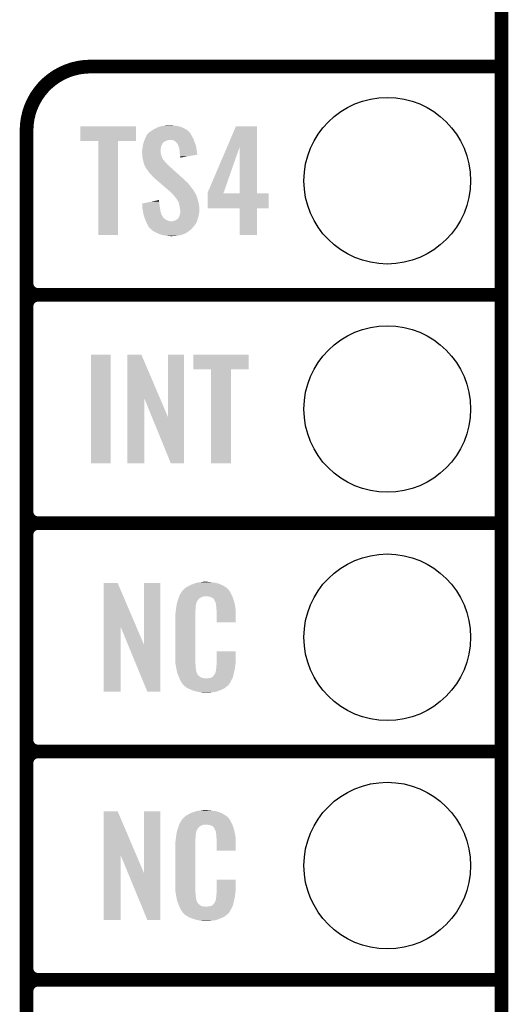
# Model space of a CAD drawing. Extents: x -1.3 to 24.2, y -3.9 to 39.2.
# Tile 24 of 37: x 18.8 to 24.2, y 8.6 to 19.6. Entities that reach past the tile are written whole.
import ezdxf

# ---------------------------------------------------------------- set-up
doc = ezdxf.new("R2010")
doc.units = 0
doc.layers.get('0').update_dxf_attribs({"linetype": 'CONTINUOUS'})
for name, color, linetype in [('RTC_25_CLICK_V101_GKO', 10, 'CONTINUOUS'), ('RTC_25_CLICK_V101_GTO', 9, 'CONTINUOUS'), ('RTC_25_CLICK_V101_GTS', 11, 'CONTINUOUS')]:
    doc.layers.add(name, color=color, linetype=linetype)

# ---------------------------------------------------------------- blocks, each defined once
blk = doc.blocks.new('ROUND_21')
blk.add_circle((0, 0), 0.927)

msp = doc.modelspace()

# ---------------------------------------------------------------- linework, layer by layer
at = {"layer": 'RTC_25_CLICK_V101_GKO', "const_width": 0.1524}
msp.add_lwpolyline([(24.13, -1.27), (24.13, 36.83)], dxfattribs=at)
at = {"layer": 'RTC_25_CLICK_V101_GTO', "const_width": 0.1524}
for points in [[(19.558, 19.05, 0.4142136), (18.8468, 18.3388)], [(18.8468, 16.637, 0.4142136), (18.9738, 16.51)], [(18.9738, 16.51, 0.4142136), (18.8468, 16.383)], [(18.9738, 16.51, 0.4142136), (18.8468, 16.383)], [(18.8468, 14.097, 0.4142136), (18.9738, 13.97)], [(18.9738, 13.97, 0.4142136), (18.8468, 13.843)], [(18.9738, 13.97, 0.4142136), (18.8468, 13.843)], [(18.8468, 11.557, 0.4142136), (18.9738, 11.43)], [(18.9738, 11.43, 0.4142136), (18.8468, 11.303)], [(18.9738, 11.43, 0.4142136), (18.8468, 11.303)], [(18.8468, 9.017, 0.4142136), (18.9738, 8.89)], [(18.9738, 8.89, 0.4142136), (18.8468, 8.763)], [(18.9738, 8.89, 0.4142136), (18.8468, 8.763)]]:
    msp.add_lwpolyline(points, format="xyb", dxfattribs=at)
for points in [[(19.558, 19.05), (24.13, 19.05)], [(18.8468, -0.5588), (18.8468, 18.3388)], [(18.9738, 16.51), (24.13, 16.51)], [(18.9738, 16.51), (24.13, 16.51)], [(18.8468, 14.097), (18.8468, 16.383)], [(18.9738, 13.97), (24.13, 13.97)], [(18.9738, 13.97), (24.13, 13.97)], [(18.8468, 11.557), (18.8468, 13.843)], [(18.9738, 11.43), (24.13, 11.43)], [(18.9738, 11.43), (24.13, 11.43)], [(18.8468, 9.017), (18.8468, 11.303)], [(18.9738, 8.89), (24.13, 8.89)], [(18.9738, 8.89), (24.13, 8.89)], [(18.8468, 6.477), (18.8468, 8.763)]]:
    msp.add_lwpolyline(points, dxfattribs=at)
at = {"layer": 'RTC_25_CLICK_V101_GTO'}
for points in [[(19.44624, 18.221982), (19.44626, 18.384498), (20.063438, 18.221982), (20.06346, 18.384498)], [(19.44626, 18.384498), (19.446262, 18.38452), (20.06346, 18.384498), (19.446262, 18.38452)], [(20.187708, 18.293078), (20.197022, 18.30324), (20.67814, 18.293078), (20.670522, 18.30324)], [(20.197022, 18.30324), (20.201676, 18.308316), (20.670522, 18.30324), (20.667982, 18.308316)], [(20.201676, 18.308316), (20.213324, 18.321022), (20.667982, 18.308316), (20.656336, 18.321022)], [(20.213324, 18.321022), (20.218398, 18.32356), (20.656336, 18.321022), (20.65401, 18.32356)], [(20.218398, 18.32356), (20.2311, 18.331178), (20.65401, 18.32356), (20.647028, 18.331178)], [(20.2311, 18.331178), (20.241764, 18.338798), (20.647028, 18.331178), (20.640042, 18.338798)], [(20.241764, 18.338798), (20.248878, 18.34388), (20.640042, 18.338798), (20.631786, 18.34388)], [(20.248878, 18.34388), (20.274282, 18.35912), (20.631786, 18.34388), (20.60702, 18.35912)], [(20.274282, 18.35912), (20.307302, 18.374362), (20.60702, 18.35912), (20.57436, 18.374362)], [(20.307302, 18.374362), (20.315424, 18.3769), (20.57436, 18.374362), (20.56892, 18.3769)], [(20.315424, 18.3769), (20.34794, 18.38706), (20.56892, 18.3769), (20.533362, 18.38706)], [(20.34794, 18.38706), (20.37842, 18.39214), (20.533362, 18.38706), (20.4978, 18.39214)], [(20.37842, 18.39214), (20.393662, 18.39468), (20.4978, 18.39214), (20.472398, 18.39468)], [(20.393662, 18.39468), (20.447, 18.39722), (20.472398, 18.39468), (20.459702, 18.39722)], [(21.080476, 18.160876), (21.175986, 18.384498), (21.412208, 18.160876), (21.4122, 18.384498)], [(21.175986, 18.384498), (21.175996, 18.38452), (21.4122, 18.384498), (21.175996, 18.38452)], [(19.644338, 18.22196), (19.44624, 18.221982), (20.063438, 18.22196), (20.063438, 18.221982)], [(19.64434, 18.221938), (19.644338, 18.22196), (19.86534, 18.221938), (20.063438, 18.22196)], [(19.64436, 17.175502), (19.64434, 18.221938), (19.865318, 17.175502), (19.86534, 18.221938)], [(20.1422, 18.181322), (20.1451, 18.191478), (20.353022, 18.181322), (20.3581, 18.191478)], [(20.1451, 18.191478), (20.147278, 18.1991), (20.3581, 18.191478), (20.36318, 18.1991)], [(20.147278, 18.1991), (20.148002, 18.201634), (20.36318, 18.1991), (20.365714, 18.201634)], [(20.148002, 18.201634), (20.148726, 18.204168), (20.365714, 18.201634), (20.36572, 18.204168)], [(20.148726, 18.204168), (20.150908, 18.2118), (20.36572, 18.204168), (20.378422, 18.2118)], [(20.150908, 18.2118), (20.15236, 18.216882), (20.378422, 18.2118), (20.386042, 18.216882)], [(20.15236, 18.216882), (20.154534, 18.221958), (20.386042, 18.216882), (20.393656, 18.221958)], [(20.154534, 18.221958), (20.157802, 18.22958), (20.393656, 18.221958), (20.419062, 18.22958)], [(20.157802, 18.22958), (20.159978, 18.23466), (20.419062, 18.22958), (20.439378, 18.23466)], [(20.159978, 18.23466), (20.164332, 18.244818), (20.70717, 18.23466), (20.70354, 18.244818)], [(20.164332, 18.244818), (20.1676, 18.25244), (20.70354, 18.244818), (20.699384, 18.25244)], [(20.1676, 18.25244), (20.177082, 18.27276), (20.699384, 18.25244), (20.6883, 18.27276)], [(20.177082, 18.27276), (20.185382, 18.29054), (20.6883, 18.27276), (20.67941, 18.29054)], [(20.185382, 18.29054), (20.187708, 18.293078), (20.67941, 18.29054), (20.67814, 18.293078)], [(20.467318, 18.23212), (20.446998, 18.23466), (20.708076, 18.23212), (20.70717, 18.23466)], [(20.487636, 18.227042), (20.467318, 18.23212), (20.70989, 18.227042), (20.708076, 18.23212)], [(20.509866, 18.20926), (20.487636, 18.227042), (20.71624, 18.20926), (20.70989, 18.227042)], [(20.513038, 18.206722), (20.509866, 18.20926), (20.717256, 18.206722), (20.71624, 18.20926)], [(20.520658, 18.1991), (20.513038, 18.206722), (20.720304, 18.1991), (20.717256, 18.206722)], [(20.525738, 18.188944), (20.520658, 18.1991), (20.724366, 18.188944), (20.720304, 18.1991)], [(20.530814, 18.183866), (20.525738, 18.188944), (20.726398, 18.183866), (20.724366, 18.188944)], [(20.13204, 18.112742), (20.133944, 18.120358), (20.33778, 18.112742), (20.33778, 18.120358)], [(20.13204, 18.110198), (20.13204, 18.112742), (20.33778, 18.110198), (20.33778, 18.112742)], [(20.13204, 18.100038), (20.13204, 18.110198), (20.34032, 18.100038), (20.33778, 18.110198)], [(20.13313, 18.084798), (20.13204, 18.100038), (20.34032, 18.084798), (20.34032, 18.100038)], [(20.13458, 18.06448), (20.13313, 18.084798), (20.3454, 18.06448), (20.34032, 18.084798)], [(20.133944, 18.120358), (20.13458, 18.122902), (20.33778, 18.120358), (20.338096, 18.122902)], [(20.13458, 18.122902), (20.136356, 18.14068), (20.338096, 18.122902), (20.34032, 18.14068)], [(20.136356, 18.14068), (20.13712, 18.1483), (20.34032, 18.14068), (20.34159, 18.1483)], [(20.13712, 18.1483), (20.138292, 18.15592), (20.34159, 18.1483), (20.34286, 18.15592)], [(20.138292, 18.15592), (20.140636, 18.171158), (20.34286, 18.15592), (20.34794, 18.171158)], [(20.140636, 18.171158), (20.1422, 18.181322), (20.34794, 18.171158), (20.353022, 18.181322)], [(20.53082, 18.181324), (20.530814, 18.183866), (20.727414, 18.181324), (20.726398, 18.183866)], [(20.534632, 18.171158), (20.53082, 18.181324), (20.73148, 18.171158), (20.727414, 18.181324)], [(20.53844, 18.161), (20.534632, 18.171158), (20.733084, 18.161), (20.73148, 18.171158)], [(20.546058, 18.138142), (20.53844, 18.161), (20.736694, 18.138142), (20.733084, 18.161)], [(20.547664, 18.1229), (20.546058, 18.138142), (20.7391, 18.1229), (20.736694, 18.138142)], [(20.55114, 18.08988), (20.547664, 18.1229), (20.743806, 18.08988), (20.7391, 18.1229)], [(20.55368, 18.06956), (20.55114, 18.08988), (20.7467, 18.06956), (20.743806, 18.08988)], [(20.863562, 17.653004), (21.080476, 18.160876), (21.041608, 17.653004), (21.219122, 18.160876)], [(21.219138, 17.63776), (21.219122, 18.160876), (21.412222, 17.63776), (21.412208, 18.160876)], [(20.135362, 18.054318), (20.13458, 18.06448), (20.34794, 18.054318), (20.3454, 18.06448)], [(20.13712, 18.031462), (20.135362, 18.054318), (20.35849, 18.031462), (20.34794, 18.054318)], [(20.139894, 18.021296), (20.13712, 18.031462), (20.36318, 18.021296), (20.35849, 18.031462)], [(20.140586, 18.018756), (20.139894, 18.021296), (20.363182, 18.018756), (20.36318, 18.021296)], [(20.14197, 18.01368), (20.140586, 18.018756), (20.365722, 18.01368), (20.363182, 18.018756)], [(20.14474, 18.00352), (20.14197, 18.01368), (20.375882, 18.00352), (20.365722, 18.01368)], [(20.14587, 17.99844), (20.14474, 18.00352), (20.38096, 17.99844), (20.375882, 18.00352)], [(20.149256, 17.983198), (20.14587, 17.99844), (20.391122, 17.983198), (20.38096, 17.99844)], [(20.14982, 17.98066), (20.149256, 17.983198), (20.394296, 17.98066), (20.391122, 17.983198)], [(20.151726, 17.97304), (20.14982, 17.98066), (20.403822, 17.97304), (20.394296, 17.98066)], [(20.154898, 17.960342), (20.151726, 17.97304), (20.414704, 17.960342), (20.403822, 17.97304)], [(20.553682, 18.069556), (20.55368, 18.06956), (20.7467, 18.069556), (20.7467, 18.06956)], [(20.55622, 18.05178), (20.553682, 18.069556), (20.644062, 18.05178), (20.7467, 18.069556)], [(20.55622, 18.036566), (20.55622, 18.05178), (20.55622, 18.036566), (20.644062, 18.05178)], [(20.15795, 17.955258), (20.154898, 17.960342), (20.41906, 17.955258), (20.414704, 17.960342)], [(20.16252, 17.947642), (20.15795, 17.955258), (20.427948, 17.947642), (20.41906, 17.955258)], [(20.164426, 17.94002), (20.16252, 17.947642), (20.43684, 17.94002), (20.427948, 17.947642)], [(20.165058, 17.937486), (20.164426, 17.94002), (20.439662, 17.937486), (20.43684, 17.94002)], [(20.167598, 17.93494), (20.165058, 17.937486), (20.442496, 17.93494), (20.439662, 17.937486)], [(20.180298, 17.912082), (20.167598, 17.93494), (20.467942, 17.912082), (20.442496, 17.93494)], [(20.19808, 17.88922), (20.180298, 17.912082), (20.493392, 17.88922), (20.467942, 17.912082)], [(20.21586, 17.86382), (20.19808, 17.88922), (20.521668, 17.86382), (20.493392, 17.88922)], [(20.233642, 17.84604), (20.21586, 17.86382), (20.541462, 17.84604), (20.521668, 17.86382)], [(20.248878, 17.82826), (20.233642, 17.84604), (20.561254, 17.82826), (20.541462, 17.84604)], [(20.261578, 17.818102), (20.248878, 17.82826), (20.572562, 17.818102), (20.561254, 17.82826)], [(20.2692, 17.807942), (20.261578, 17.818102), (20.583872, 17.807942), (20.572562, 17.818102)], [(20.271742, 17.805398), (20.2692, 17.807942), (20.586704, 17.805398), (20.583872, 17.807942)], [(20.274722, 17.802858), (20.271742, 17.805398), (20.59178, 17.802858), (20.586704, 17.805398)], [(20.286638, 17.7927), (20.274722, 17.802858), (20.60194, 17.7927), (20.59178, 17.802858)], [(20.304518, 17.777458), (20.286638, 17.7927), (20.614642, 17.777458), (20.60194, 17.7927)], [(20.325376, 17.759678), (20.304518, 17.777458), (20.637502, 17.759678), (20.614642, 17.777458)], [(20.35517, 17.73428), (20.325376, 17.759678), (20.65782, 17.73428), (20.637502, 17.759678)], [(20.387946, 17.70634), (20.35517, 17.73428), (20.67814, 17.70634), (20.65782, 17.73428)], [(20.420724, 17.678398), (20.387946, 17.70634), (20.701002, 17.678398), (20.67814, 17.70634)], [(20.42668, 17.67332), (20.420724, 17.678398), (20.703966, 17.67332), (20.701002, 17.678398)], [(20.44954, 17.653), (20.42668, 17.67332), (20.715818, 17.653), (20.703966, 17.67332)], [(20.454622, 17.64792), (20.44954, 17.653), (20.71878, 17.64792), (20.715818, 17.653)], [(20.459704, 17.642838), (20.454622, 17.64792), (20.721322, 17.642838), (20.71878, 17.64792)], [(20.467324, 17.635218), (20.459704, 17.642838), (20.7264, 17.635218), (20.721322, 17.642838)], [(20.86356, 17.637788), (20.863562, 17.653004), (21.03629, 17.637788), (21.041608, 17.653004)], [(20.86356, 17.63776), (20.86356, 17.637788), (21.219138, 17.63776), (21.03629, 17.637788)], [(20.86356, 17.637738), (20.86356, 17.63776), (21.5392, 17.637738), (21.412222, 17.63776)], [(20.86356, 17.472682), (20.86356, 17.637738), (21.539178, 17.472682), (21.5392, 17.637738)], [(20.13206, 17.526004), (20.232344, 17.546318), (20.32254, 17.526004), (20.32254, 17.546318)], [(20.232344, 17.546318), (20.29504, 17.559018), (20.32254, 17.546318), (20.32, 17.559018)], [(20.29504, 17.559018), (20.32, 17.564074), (20.32, 17.559018), (20.32, 17.564074)], [(20.469862, 17.63268), (20.467324, 17.635218), (20.72767, 17.63268), (20.7264, 17.635218)], [(20.485418, 17.6149), (20.469862, 17.63268), (20.73656, 17.6149), (20.72767, 17.63268)], [(20.48764, 17.61236), (20.485418, 17.6149), (20.737514, 17.61236), (20.73656, 17.6149)], [(20.50034, 17.59712), (20.48764, 17.61236), (20.743228, 17.59712), (20.737514, 17.61236)], [(20.502032, 17.594582), (20.50034, 17.59712), (20.744178, 17.594582), (20.743228, 17.59712)], [(20.510498, 17.581882), (20.502032, 17.594582), (20.747644, 17.581882), (20.744178, 17.594582)], [(20.520652, 17.574264), (20.510498, 17.581882), (20.749722, 17.574264), (20.747644, 17.581882)], [(20.52066, 17.566646), (20.520652, 17.574264), (20.7518, 17.566646), (20.749722, 17.574264)], [(20.520666, 17.56664), (20.52066, 17.566646), (20.7518, 17.56664), (20.7518, 17.566646)], [(20.523198, 17.564102), (20.520666, 17.56664), (20.752582, 17.564102), (20.7518, 17.56664)], [(20.535898, 17.546322), (20.523198, 17.564102), (20.758052, 17.546322), (20.752582, 17.564102)], [(20.540134, 17.533618), (20.535898, 17.546322), (20.76196, 17.533618), (20.758052, 17.546322)], [(20.543518, 17.52346), (20.540134, 17.533618), (20.763316, 17.52346), (20.76196, 17.533618)], [(20.132264, 17.523458), (20.13206, 17.526004), (20.32254, 17.523458), (20.32254, 17.526004)], [(20.134288, 17.49806), (20.132264, 17.523458), (20.32762, 17.49806), (20.32254, 17.523458)], [(20.136514, 17.470122), (20.134288, 17.49806), (20.3327, 17.470122), (20.32762, 17.49806)], [(20.13712, 17.462498), (20.136514, 17.470122), (20.333394, 17.462498), (20.3327, 17.470122)], [(20.140816, 17.442178), (20.13712, 17.462498), (20.335242, 17.442178), (20.333394, 17.462498)], [(20.145896, 17.41424), (20.140816, 17.442178), (20.3454, 17.41424), (20.335242, 17.442178)], [(20.54876, 17.49552), (20.543518, 17.52346), (20.76704, 17.49552), (20.763316, 17.52346)], [(20.55114, 17.48282), (20.54876, 17.49552), (20.767834, 17.48282), (20.76704, 17.49552)], [(20.555798, 17.454882), (20.55114, 17.48282), (20.76958, 17.454882), (20.767834, 17.48282)], [(20.551142, 17.406622), (20.55622, 17.421864), (20.764816, 17.406622), (20.766722, 17.421864)], [(20.55622, 17.452342), (20.555798, 17.454882), (20.76958, 17.452342), (20.76958, 17.454882)], [(20.55622, 17.44218), (20.55622, 17.452342), (20.76958, 17.44218), (20.76958, 17.452342)], [(20.55622, 17.4244), (20.55622, 17.44218), (20.76704, 17.4244), (20.76958, 17.44218)], [(20.55622, 17.421864), (20.55622, 17.4244), (20.766722, 17.421864), (20.76704, 17.4244)], [(21.219138, 17.47266), (20.86356, 17.472682), (21.539178, 17.47266), (21.539178, 17.472682)], [(21.21914, 17.472638), (21.219138, 17.47266), (21.4122, 17.472638), (21.539178, 17.47266)], [(21.21916, 17.175502), (21.21914, 17.472638), (21.412178, 17.175502), (21.4122, 17.472638)], [(20.14728, 17.40662), (20.145896, 17.41424), (20.34845, 17.40662), (20.3454, 17.41424)], [(20.152896, 17.38884), (20.14728, 17.40662), (20.355564, 17.38884), (20.34845, 17.40662)], [(20.153698, 17.3863), (20.152896, 17.38884), (20.3581, 17.3863), (20.355564, 17.38884)], [(20.156104, 17.378678), (20.153698, 17.3863), (20.36318, 17.378678), (20.3581, 17.3863)], [(20.159312, 17.368518), (20.156104, 17.378678), (20.368264, 17.368518), (20.36318, 17.378678)], [(20.16252, 17.358358), (20.159312, 17.368518), (20.380964, 17.358358), (20.368264, 17.368518)], [(20.166586, 17.348198), (20.16252, 17.358358), (20.393662, 17.348198), (20.380964, 17.358358)], [(20.170648, 17.33804), (20.166586, 17.348198), (20.41398, 17.33804), (20.393662, 17.348198)], [(20.173696, 17.33042), (20.170648, 17.33804), (20.434302, 17.33042), (20.41398, 17.33804)], [(20.174712, 17.32788), (20.173696, 17.33042), (20.457162, 17.32788), (20.434302, 17.33042)], [(20.175728, 17.32534), (20.174712, 17.32788), (20.74164, 17.32534), (20.742486, 17.32788)], [(20.17776, 17.32026), (20.175728, 17.32534), (20.739098, 17.32026), (20.74164, 17.32534)], [(20.18792, 17.29994), (20.17776, 17.32026), (20.728938, 17.29994), (20.739098, 17.32026)], [(20.464782, 17.32788), (20.47494, 17.33042), (20.742486, 17.32788), (20.743332, 17.33042)], [(20.47494, 17.33042), (20.487642, 17.332962), (20.743332, 17.33042), (20.74418, 17.332962)], [(20.487642, 17.332962), (20.5105, 17.343122), (20.74418, 17.332962), (20.747566, 17.343122)], [(20.5105, 17.343122), (20.52743, 17.35582), (20.747566, 17.343122), (20.7518, 17.35582)], [(20.52743, 17.35582), (20.53082, 17.358362), (20.7518, 17.35582), (20.752562, 17.358362)], [(20.53082, 17.358362), (20.5359, 17.36344), (20.752562, 17.358362), (20.754084, 17.36344)], [(20.5359, 17.36344), (20.54098, 17.371062), (20.754084, 17.36344), (20.756372, 17.371062)], [(20.54098, 17.371062), (20.546058, 17.381222), (20.756372, 17.371062), (20.75942, 17.381222)], [(20.546058, 17.381222), (20.55114, 17.391384), (20.75942, 17.381222), (20.761678, 17.391384)], [(20.55114, 17.404082), (20.551142, 17.406622), (20.7645, 17.404082), (20.764816, 17.406622)], [(20.55114, 17.391384), (20.55114, 17.404082), (20.761678, 17.391384), (20.7645, 17.404082)], [(20.18919, 17.2974), (20.18792, 17.29994), (20.7264, 17.2974), (20.728938, 17.29994)], [(20.193, 17.28978), (20.18919, 17.2974), (20.72132, 17.28978), (20.7264, 17.2974)], [(20.205698, 17.266922), (20.193, 17.28978), (20.703032, 17.266922), (20.72132, 17.28978)], [(20.20824, 17.26438), (20.205698, 17.266922), (20.701, 17.26438), (20.703032, 17.266922)], [(20.215858, 17.25676), (20.20824, 17.26438), (20.694468, 17.25676), (20.701, 17.26438)], [(20.218398, 17.251684), (20.215858, 17.25676), (20.690118, 17.251684), (20.694468, 17.25676)], [(20.224332, 17.246598), (20.218398, 17.251684), (20.68576, 17.246598), (20.690118, 17.251684)], [(20.242108, 17.23136), (20.224332, 17.246598), (20.667982, 17.23136), (20.68576, 17.246598)], [(20.25396, 17.2212), (20.242108, 17.23136), (20.654918, 17.2212), (20.667982, 17.23136)], [(20.268248, 17.21358), (20.25396, 17.2212), (20.64512, 17.21358), (20.654918, 17.2212)], [(20.29206, 17.20088), (20.268248, 17.21358), (20.62607, 17.20088), (20.64512, 17.21358)], [(20.29787, 17.198338), (20.29206, 17.20088), (20.622258, 17.198338), (20.62607, 17.20088)], [(19.865318, 17.17548), (19.64436, 17.175502), (19.865318, 17.17548), (19.865318, 17.175502)], [(20.303672, 17.1958), (20.29787, 17.198338), (20.619716, 17.1958), (20.622258, 17.198338)], [(20.309478, 17.19326), (20.303672, 17.1958), (20.6121, 17.19326), (20.619716, 17.1958)], [(20.326898, 17.185638), (20.309478, 17.19326), (20.596858, 17.185638), (20.6121, 17.19326)], [(20.332698, 17.1831), (20.326898, 17.185638), (20.587972, 17.1831), (20.596858, 17.185638)], [(20.34286, 17.18056), (20.332698, 17.1831), (20.57908, 17.18056), (20.587972, 17.1831)], [(20.37334, 17.17294), (20.34286, 17.18056), (20.553682, 17.17294), (20.57908, 17.18056)], [(20.4089, 17.16786), (20.37334, 17.17294), (20.52828, 17.16786), (20.553682, 17.17294)], [(20.42668, 17.16532), (20.4089, 17.16786), (20.4978, 17.16532), (20.52828, 17.16786)], [(20.449538, 17.16278), (20.439378, 17.16532), (20.464782, 17.16278), (20.4978, 17.16532)], [(21.412178, 17.17548), (21.21916, 17.175502), (21.412178, 17.17548), (21.412178, 17.175502)], [(19.56562, 14.635502), (19.56564, 15.844498), (19.781498, 14.635502), (19.78152, 15.844498)], [(19.56564, 15.844498), (19.565642, 15.84452), (19.78152, 15.844498), (19.565642, 15.84452)], [(19.969492, 15.356728), (19.9695, 15.844506), (20.332482, 15.356728), (20.124424, 15.844506)], [(19.9695, 15.844506), (19.969502, 15.84452), (20.124424, 15.844506), (19.969502, 15.84452)], [(20.41906, 15.153748), (20.41908, 15.844498), (20.599386, 15.153748), (20.5994, 15.844498)], [(20.41908, 15.844498), (20.419082, 15.84452), (20.5994, 15.844498), (20.419082, 15.84452)], [(20.701, 15.681982), (20.70102, 15.844498), (21.318198, 15.681982), (21.31822, 15.844498)], [(20.70102, 15.844498), (20.701022, 15.84452), (21.31822, 15.844498), (20.701022, 15.84452)], [(20.899098, 15.68196), (20.701, 15.681982), (21.318198, 15.68196), (21.318198, 15.681982)], [(20.8991, 15.681938), (20.899098, 15.68196), (21.1201, 15.681938), (21.318198, 15.68196)], [(20.89912, 14.635502), (20.8991, 15.681938), (21.120078, 14.635502), (21.1201, 15.681938)], [(19.96948, 14.635502), (19.969492, 15.356728), (20.157418, 14.635502), (20.15744, 15.356728)], [(20.240362, 15.153748), (20.15744, 15.356728), (20.41906, 15.153748), (20.332482, 15.356728)], [(20.452076, 14.635494), (20.240362, 15.153748), (20.599378, 14.635494), (20.599386, 15.153748)], [(19.781498, 14.63548), (19.56562, 14.635502), (19.781498, 14.63548), (19.781498, 14.635502)], [(20.157418, 14.63548), (19.96948, 14.635502), (20.157418, 14.63548), (20.157418, 14.635502)], [(20.599378, 14.63548), (20.452076, 14.635494), (20.599378, 14.63548), (20.599378, 14.635494)], [(21.120078, 14.63548), (20.89912, 14.635502), (21.120078, 14.63548), (21.120078, 14.635502)], [(19.705332, 12.816728), (19.70534, 13.304506), (20.068322, 12.816728), (19.860264, 13.304506)], [(19.70534, 13.304506), (19.705342, 13.30452), (19.860264, 13.304506), (19.705342, 13.30452)], [(20.1549, 12.613748), (20.15492, 13.304498), (20.335226, 12.613748), (20.33524, 13.304498)], [(20.15492, 13.304498), (20.154922, 13.30452), (20.33524, 13.304498), (20.154922, 13.30452)], [(20.612102, 13.24864), (20.624078, 13.256262), (21.074892, 13.24864), (21.06422, 13.256262)], [(20.624078, 13.256262), (20.640042, 13.26642), (21.06422, 13.256262), (21.04729, 13.26642)], [(20.640042, 13.26642), (20.66544, 13.27912), (21.04729, 13.26642), (21.02612, 13.27912)], [(20.66544, 13.27912), (20.6756, 13.2842), (21.02612, 13.27912), (21.01451, 13.2842)], [(20.6756, 13.2842), (20.700998, 13.29436), (21.01451, 13.2842), (20.991288, 13.29436)], [(20.700998, 13.29436), (20.708618, 13.2969), (20.991288, 13.29436), (20.985482, 13.2969)], [(20.708618, 13.2969), (20.72386, 13.30198), (20.985482, 13.2969), (20.965162, 13.30198)], [(20.72386, 13.30198), (20.740794, 13.30706), (20.965162, 13.30198), (20.94484, 13.30706)], [(20.740794, 13.30706), (20.749262, 13.3096), (20.94484, 13.30706), (20.92452, 13.3096)], [(20.749262, 13.3096), (20.77974, 13.31214), (20.92452, 13.3096), (20.9042, 13.31214)], [(20.77974, 13.31214), (20.79498, 13.31468), (20.9042, 13.31214), (20.888962, 13.31468)], [(20.79498, 13.31468), (20.810222, 13.31722), (20.873722, 13.31468), (20.861022, 13.31722)], [(20.539582, 13.139416), (20.544916, 13.154658), (20.7772, 13.139416), (20.815296, 13.154658)], [(20.544916, 13.15466), (20.546694, 13.159738), (21.137154, 13.15466), (21.13534, 13.159738)], [(20.544916, 13.154658), (20.544916, 13.15466), (20.815296, 13.154658), (20.863558, 13.15466)], [(20.546694, 13.159738), (20.551142, 13.172442), (21.13534, 13.159738), (21.128412, 13.172442)], [(20.551142, 13.172442), (20.561, 13.18768), (21.128412, 13.172442), (21.1201, 13.18768)], [(20.561, 13.18768), (20.57579, 13.210536), (21.1201, 13.18768), (21.109942, 13.210536)], [(20.57579, 13.210536), (20.579082, 13.215622), (21.109942, 13.210536), (21.10486, 13.215622)], [(20.579082, 13.215622), (20.581622, 13.218162), (21.10486, 13.215622), (21.10232, 13.218162)], [(20.581622, 13.218162), (20.583652, 13.2207), (21.10232, 13.218162), (21.099782, 13.2207)], [(20.583652, 13.2207), (20.587712, 13.225776), (21.099782, 13.2207), (21.097242, 13.225776)], [(20.587712, 13.225776), (20.59178, 13.230862), (21.097242, 13.225776), (21.092884, 13.230862)], [(20.59178, 13.230862), (20.606294, 13.24356), (21.092884, 13.230862), (21.082002, 13.24356)], [(20.606294, 13.24356), (20.612102, 13.24864), (21.082002, 13.24356), (21.074892, 13.24864)], [(20.88134, 13.15212), (20.863558, 13.15466), (21.138062, 13.15212), (21.137154, 13.15466)], [(20.894038, 13.14958), (20.88134, 13.15212), (21.138968, 13.14958), (21.138062, 13.15212)], [(20.919436, 13.136882), (20.894038, 13.14958), (21.143504, 13.136882), (21.138968, 13.14958)], [(20.512102, 13.035278), (20.514108, 13.047978), (20.72894, 13.035278), (20.72894, 13.047978)], [(20.514108, 13.047978), (20.515712, 13.058138), (20.72894, 13.047978), (20.73148, 13.058138)], [(20.515712, 13.058138), (20.516514, 13.063218), (20.73148, 13.058138), (20.73148, 13.063218)], [(20.516514, 13.063218), (20.51812, 13.073382), (20.73148, 13.063218), (20.73425, 13.073382)], [(20.51812, 13.073382), (20.523732, 13.091158), (20.73425, 13.073382), (20.739098, 13.091158)], [(20.523732, 13.091158), (20.530952, 13.114018), (20.739098, 13.091158), (20.751798, 13.114018)], [(20.530952, 13.114018), (20.53336, 13.12164), (20.751798, 13.114018), (20.75942, 13.12164)], [(20.53336, 13.12164), (20.539582, 13.139416), (20.75942, 13.12164), (20.7772, 13.139416)], [(20.924518, 13.131802), (20.919436, 13.136882), (21.145318, 13.131802), (21.143504, 13.136882)], [(20.929964, 13.12418), (20.924518, 13.131802), (21.148038, 13.12418), (21.145318, 13.131802)], [(20.937218, 13.114022), (20.929964, 13.12418), (21.151028, 13.114022), (21.148038, 13.12418)], [(20.94738, 13.09116), (20.937218, 13.114022), (21.157752, 13.09116), (21.151028, 13.114022)], [(20.951444, 13.081002), (20.94738, 13.09116), (21.16074, 13.081002), (21.157752, 13.09116)], [(20.95246, 13.07846), (20.951444, 13.081002), (21.161226, 13.07846), (21.16074, 13.081002)], [(20.954998, 13.073384), (20.95246, 13.07846), (21.162192, 13.073384), (21.161226, 13.07846)], [(20.955, 13.058142), (20.954998, 13.073384), (21.165094, 13.058142), (21.162192, 13.073384)], [(20.95754, 13.04036), (20.955, 13.058142), (21.168482, 13.04036), (21.165094, 13.058142)], [(20.958518, 13.027658), (20.95754, 13.04036), (21.1709, 13.027658), (21.168482, 13.04036)], [(20.50034, 12.931142), (20.50288, 12.943842), (20.72386, 12.931142), (20.72386, 12.943842)], [(20.50034, 12.48156), (20.50034, 12.931142), (20.72386, 12.48156), (20.72386, 12.931142)], [(20.50288, 12.96162), (20.50542, 12.9794), (20.72386, 12.96162), (20.72386, 12.9794)], [(20.50288, 12.943842), (20.50288, 12.96162), (20.72386, 12.943842), (20.72386, 12.96162)], [(20.50542, 12.9794), (20.505702, 12.981938), (20.72386, 12.9794), (20.72386, 12.981938)], [(20.505702, 12.981938), (20.50796, 13.00226), (20.72386, 12.981938), (20.7264, 13.00226)], [(20.50796, 13.00226), (20.510216, 13.022578), (20.7264, 13.00226), (20.7264, 13.022578)], [(20.510216, 13.022578), (20.5105, 13.02512), (20.7264, 13.022578), (20.726908, 13.02512)], [(20.5105, 13.02512), (20.512102, 13.035278), (20.726908, 13.02512), (20.72894, 13.035278)], [(20.96008, 13.00734), (20.958518, 13.027658), (21.171784, 13.00734), (21.1709, 13.027658)], [(20.96008, 12.96924), (20.96008, 13.00734), (21.17344, 12.96924), (21.171784, 13.00734)], [(20.96008, 12.867662), (20.96008, 12.96924), (21.173418, 12.867662), (21.17344, 12.96924)], [(19.70532, 12.095502), (19.705332, 12.816728), (19.893258, 12.095502), (19.89328, 12.816728)], [(19.976916, 12.613748), (19.89328, 12.816728), (20.1549, 12.613748), (20.068322, 12.816728)], [(21.173418, 12.86764), (20.96008, 12.867662), (21.173418, 12.86764), (21.173418, 12.867662)], [(20.190456, 12.095494), (19.976916, 12.613748), (20.335218, 12.095494), (20.335226, 12.613748)], [(20.960084, 12.418058), (20.9601, 12.542498), (21.17344, 12.418058), (21.17344, 12.542498)], [(20.9601, 12.542498), (20.960102, 12.54252), (21.17344, 12.542498), (20.960102, 12.54252)], [(20.502692, 12.41806), (20.50034, 12.48156), (20.72386, 12.41806), (20.72386, 12.48156)], [(20.50288, 12.412982), (20.502692, 12.41806), (20.724586, 12.412982), (20.72386, 12.41806)], [(20.50509, 12.400278), (20.50288, 12.412982), (20.7264, 12.400278), (20.724586, 12.412982)], [(20.509066, 12.377418), (20.50509, 12.400278), (20.7264, 12.377418), (20.7264, 12.400278)], [(20.95754, 12.3698), (20.959444, 12.38504), (21.166326, 12.3698), (21.16836, 12.38504)], [(20.959444, 12.38504), (20.96008, 12.390122), (21.16836, 12.38504), (21.169086, 12.390122)], [(20.96008, 12.40282), (20.960084, 12.418058), (21.1709, 12.40282), (21.17344, 12.418058)], [(20.96008, 12.390122), (20.96008, 12.40282), (21.169086, 12.390122), (21.1709, 12.40282)], [(20.51304, 12.35456), (20.509066, 12.377418), (20.73001, 12.35456), (20.7264, 12.377418)], [(20.518122, 12.32916), (20.51304, 12.35456), (20.73402, 12.32916), (20.73001, 12.35456)], [(20.522694, 12.306298), (20.518122, 12.32916), (20.7391, 12.306298), (20.73402, 12.32916)], [(20.5232, 12.303762), (20.522694, 12.306298), (20.74037, 12.303762), (20.7391, 12.306298)], [(20.530522, 12.28598), (20.5232, 12.303762), (20.749262, 12.28598), (20.74037, 12.303762)], [(20.53157, 12.283436), (20.530522, 12.28598), (20.751802, 12.283436), (20.749262, 12.28598)], [(20.53366, 12.27836), (20.53157, 12.283436), (20.754344, 12.27836), (20.751802, 12.283436)], [(20.535752, 12.273278), (20.53366, 12.27836), (20.761962, 12.273278), (20.754344, 12.27836)], [(20.53889, 12.26566), (20.535752, 12.273278), (20.76958, 12.26566), (20.761962, 12.273278)], [(20.92452, 12.265682), (20.924526, 12.270746), (21.144656, 12.265682), (21.145782, 12.270746)], [(20.924526, 12.270746), (20.934682, 12.280902), (21.145782, 12.270746), (21.148038, 12.280902)], [(20.934682, 12.280902), (20.94738, 12.30376), (21.148038, 12.280902), (21.15312, 12.30376)], [(20.94738, 12.30376), (20.947382, 12.303762), (21.15312, 12.30376), (21.15312, 12.303762)], [(20.947382, 12.303762), (20.955, 12.329162), (21.15312, 12.303762), (21.159096, 12.329162)], [(20.955, 12.344402), (20.955508, 12.346942), (21.162682, 12.344402), (21.16328, 12.346942)], [(20.955, 12.329162), (20.955, 12.344402), (21.159096, 12.329162), (21.162682, 12.344402)], [(20.955508, 12.346942), (20.95754, 12.357102), (21.16328, 12.346942), (21.164634, 12.357102)], [(20.95754, 12.357102), (20.95754, 12.3698), (21.164634, 12.357102), (21.166326, 12.3698)], [(20.54098, 12.26058), (20.53889, 12.26566), (20.777202, 12.26058), (20.76958, 12.26566)], [(20.542934, 12.2555), (20.54098, 12.26058), (20.784822, 12.2555), (20.777202, 12.26058)], [(20.545866, 12.24788), (20.542934, 12.2555), (20.800064, 12.24788), (20.784822, 12.2555)], [(20.54782, 12.2428), (20.545866, 12.24788), (20.845782, 12.2428), (20.800064, 12.24788)], [(20.55368, 12.22756), (20.54782, 12.2428), (21.128616, 12.22756), (21.135786, 12.2428)], [(20.560738, 12.21486), (20.55368, 12.22756), (21.12264, 12.21486), (21.128616, 12.22756)], [(20.566382, 12.204698), (20.560738, 12.21486), (21.116542, 12.204698), (21.12264, 12.21486)], [(20.57654, 12.18946), (20.566382, 12.204698), (21.1074, 12.18946), (21.116542, 12.204698)], [(20.579074, 12.186926), (20.57654, 12.18946), (21.105878, 12.186926), (21.1074, 12.18946)], [(20.57908, 12.184386), (20.579074, 12.186926), (21.104354, 12.184386), (21.105878, 12.186926)], [(20.585614, 12.17676), (20.57908, 12.184386), (21.09978, 12.17676), (21.104354, 12.184386)], [(20.589968, 12.171678), (20.585614, 12.17676), (21.097236, 12.171678), (21.09978, 12.17676)], [(20.594318, 12.1666), (20.589968, 12.171678), (21.090888, 12.1666), (21.097236, 12.171678)], [(20.600246, 12.16152), (20.594318, 12.1666), (21.08454, 12.16152), (21.090888, 12.1666)], [(20.612098, 12.15136), (20.600246, 12.16152), (21.072688, 12.15136), (21.08454, 12.16152)], [(20.845782, 12.2428), (20.855942, 12.242802), (21.135786, 12.2428), (21.135788, 12.242802)], [(20.855942, 12.242802), (20.863564, 12.24534), (21.135788, 12.242802), (21.136982, 12.24534)], [(20.873722, 12.24534), (20.899122, 12.25042), (21.136982, 12.24534), (21.139372, 12.25042)], [(20.899122, 12.25042), (20.911816, 12.258038), (21.139372, 12.25042), (21.142958, 12.258038)], [(20.911816, 12.258038), (20.91182, 12.25804), (21.142958, 12.258038), (21.142958, 12.25804)], [(20.91182, 12.25804), (20.921984, 12.26566), (21.142958, 12.25804), (21.144652, 12.26566)], [(20.921984, 12.26566), (20.92452, 12.265682), (21.144652, 12.26566), (21.144656, 12.265682)], [(19.893258, 12.09548), (19.70532, 12.095502), (19.893258, 12.09548), (19.893258, 12.095502)], [(20.335218, 12.09548), (20.190456, 12.095494), (20.335218, 12.09548), (20.335218, 12.095494)], [(20.620228, 12.14628), (20.612098, 12.15136), (21.066762, 12.14628), (21.072688, 12.15136)], [(20.64868, 12.1285), (20.620228, 12.14628), (21.04136, 12.1285), (21.066762, 12.14628)], [(20.65274, 12.125962), (20.64868, 12.1285), (21.035438, 12.125962), (21.04136, 12.1285)], [(20.685396, 12.11326), (20.65274, 12.125962), (21.0058, 12.11326), (21.035438, 12.125962)], [(20.69846, 12.108178), (20.685396, 12.11326), (20.99273, 12.108178), (21.0058, 12.11326)], [(20.741638, 12.09548), (20.69846, 12.108178), (20.960078, 12.09548), (20.99273, 12.108178)], [(20.768734, 12.0904), (20.741638, 12.09548), (20.937218, 12.0904), (20.960078, 12.09548)], [(20.78228, 12.08786), (20.768734, 12.0904), (20.90928, 12.08786), (20.937218, 12.0904)], [(20.797518, 12.08532), (20.78228, 12.08786), (20.894038, 12.08532), (20.90928, 12.08786)], [(20.827998, 12.08278), (20.815298, 12.08532), (20.878798, 12.08278), (20.894038, 12.08532)], [(19.705332, 10.276728), (19.70534, 10.764506), (20.068322, 10.276728), (19.860264, 10.764506)], [(19.70534, 10.764506), (19.705342, 10.76452), (19.860264, 10.764506), (19.705342, 10.76452)], [(20.1549, 10.073748), (20.15492, 10.764498), (20.335226, 10.073748), (20.33524, 10.764498)], [(20.15492, 10.764498), (20.154922, 10.76452), (20.33524, 10.764498), (20.154922, 10.76452)], [(20.640042, 10.72642), (20.66544, 10.73912), (21.04729, 10.72642), (21.02612, 10.73912)], [(20.66544, 10.73912), (20.6756, 10.7442), (21.02612, 10.73912), (21.01451, 10.7442)], [(20.6756, 10.7442), (20.700998, 10.75436), (21.01451, 10.7442), (20.991288, 10.75436)], [(20.700998, 10.75436), (20.708618, 10.7569), (20.991288, 10.75436), (20.985482, 10.7569)], [(20.708618, 10.7569), (20.72386, 10.76198), (20.985482, 10.7569), (20.965162, 10.76198)], [(20.72386, 10.76198), (20.740794, 10.76706), (20.965162, 10.76198), (20.94484, 10.76706)], [(20.740794, 10.76706), (20.749262, 10.7696), (20.94484, 10.76706), (20.92452, 10.7696)], [(20.749262, 10.7696), (20.77974, 10.77214), (20.92452, 10.7696), (20.9042, 10.77214)], [(20.77974, 10.77214), (20.79498, 10.77468), (20.9042, 10.77214), (20.888962, 10.77468)], [(20.79498, 10.77468), (20.810222, 10.77722), (20.873722, 10.77468), (20.861022, 10.77722)], [(20.546694, 10.619738), (20.551142, 10.632442), (21.13534, 10.619738), (21.128412, 10.632442)], [(20.551142, 10.632442), (20.561, 10.64768), (21.128412, 10.632442), (21.1201, 10.64768)], [(20.561, 10.64768), (20.57579, 10.670536), (21.1201, 10.64768), (21.109942, 10.670536)], [(20.57579, 10.670536), (20.579082, 10.675622), (21.109942, 10.670536), (21.10486, 10.675622)], [(20.579082, 10.675622), (20.581622, 10.678162), (21.10486, 10.675622), (21.10232, 10.678162)], [(20.581622, 10.678162), (20.583652, 10.6807), (21.10232, 10.678162), (21.099782, 10.6807)], [(20.583652, 10.6807), (20.587712, 10.685776), (21.099782, 10.6807), (21.097242, 10.685776)], [(20.587712, 10.685776), (20.59178, 10.690862), (21.097242, 10.685776), (21.092884, 10.690862)], [(20.59178, 10.690862), (20.606294, 10.70356), (21.092884, 10.690862), (21.082002, 10.70356)], [(20.606294, 10.70356), (20.612102, 10.70864), (21.082002, 10.70356), (21.074892, 10.70864)], [(20.612102, 10.70864), (20.624078, 10.716262), (21.074892, 10.70864), (21.06422, 10.716262)], [(20.624078, 10.716262), (20.640042, 10.72642), (21.06422, 10.716262), (21.04729, 10.72642)], [(20.514108, 10.507978), (20.515712, 10.518138), (20.72894, 10.507978), (20.73148, 10.518138)], [(20.515712, 10.518138), (20.516514, 10.523218), (20.73148, 10.518138), (20.73148, 10.523218)], [(20.516514, 10.523218), (20.51812, 10.533382), (20.73148, 10.523218), (20.73425, 10.533382)], [(20.51812, 10.533382), (20.523732, 10.551158), (20.73425, 10.533382), (20.739098, 10.551158)], [(20.523732, 10.551158), (20.530952, 10.574018), (20.739098, 10.551158), (20.751798, 10.574018)], [(20.530952, 10.574018), (20.53336, 10.58164), (20.751798, 10.574018), (20.75942, 10.58164)], [(20.53336, 10.58164), (20.539582, 10.599416), (20.75942, 10.58164), (20.7772, 10.599416)], [(20.539582, 10.599416), (20.544916, 10.614658), (20.7772, 10.599416), (20.815296, 10.614658)], [(20.544916, 10.61466), (20.546694, 10.619738), (21.137154, 10.61466), (21.13534, 10.619738)], [(20.544916, 10.614658), (20.544916, 10.61466), (20.815296, 10.614658), (20.863558, 10.61466)], [(20.88134, 10.61212), (20.863558, 10.61466), (21.138062, 10.61212), (21.137154, 10.61466)], [(20.894038, 10.60958), (20.88134, 10.61212), (21.138968, 10.60958), (21.138062, 10.61212)], [(20.919436, 10.596882), (20.894038, 10.60958), (21.143504, 10.596882), (21.138968, 10.60958)], [(20.924518, 10.591802), (20.919436, 10.596882), (21.145318, 10.591802), (21.143504, 10.596882)], [(20.929964, 10.58418), (20.924518, 10.591802), (21.148038, 10.58418), (21.145318, 10.591802)], [(20.937218, 10.574022), (20.929964, 10.58418), (21.151028, 10.574022), (21.148038, 10.58418)], [(20.94738, 10.55116), (20.937218, 10.574022), (21.157752, 10.55116), (21.151028, 10.574022)], [(20.951444, 10.541002), (20.94738, 10.55116), (21.16074, 10.541002), (21.157752, 10.55116)], [(20.95246, 10.53846), (20.951444, 10.541002), (21.161226, 10.53846), (21.16074, 10.541002)], [(20.954998, 10.533384), (20.95246, 10.53846), (21.162192, 10.533384), (21.161226, 10.53846)], [(20.955, 10.518142), (20.954998, 10.533384), (21.165094, 10.518142), (21.162192, 10.533384)], [(20.95754, 10.50036), (20.955, 10.518142), (21.168482, 10.50036), (21.165094, 10.518142)], [(20.50288, 10.42162), (20.50542, 10.4394), (20.72386, 10.42162), (20.72386, 10.4394)], [(20.50288, 10.403842), (20.50288, 10.42162), (20.72386, 10.403842), (20.72386, 10.42162)], [(20.50542, 10.4394), (20.505702, 10.441938), (20.72386, 10.4394), (20.72386, 10.441938)], [(20.505702, 10.441938), (20.50796, 10.46226), (20.72386, 10.441938), (20.7264, 10.46226)], [(20.50796, 10.46226), (20.510216, 10.482578), (20.7264, 10.46226), (20.7264, 10.482578)], [(20.510216, 10.482578), (20.5105, 10.48512), (20.7264, 10.482578), (20.726908, 10.48512)], [(20.5105, 10.48512), (20.512102, 10.495278), (20.726908, 10.48512), (20.72894, 10.495278)], [(20.512102, 10.495278), (20.514108, 10.507978), (20.72894, 10.495278), (20.72894, 10.507978)], [(20.958518, 10.487658), (20.95754, 10.50036), (21.1709, 10.487658), (21.168482, 10.50036)], [(20.96008, 10.46734), (20.958518, 10.487658), (21.171784, 10.46734), (21.1709, 10.487658)], [(20.96008, 10.42924), (20.96008, 10.46734), (21.17344, 10.42924), (21.171784, 10.46734)], [(20.96008, 10.327662), (20.96008, 10.42924), (21.173418, 10.327662), (21.17344, 10.42924)], [(20.50034, 10.391142), (20.50288, 10.403842), (20.72386, 10.391142), (20.72386, 10.403842)], [(20.50034, 9.94156), (20.50034, 10.391142), (20.72386, 9.94156), (20.72386, 10.391142)], [(21.173418, 10.32764), (20.96008, 10.327662), (21.173418, 10.32764), (21.173418, 10.327662)], [(19.70532, 9.555502), (19.705332, 10.276728), (19.893258, 9.555502), (19.89328, 10.276728)], [(19.976916, 10.073748), (19.89328, 10.276728), (20.1549, 10.073748), (20.068322, 10.276728)], [(20.190456, 9.555494), (19.976916, 10.073748), (20.335218, 9.555494), (20.335226, 10.073748)], [(20.960084, 9.878058), (20.9601, 10.002498), (21.17344, 9.878058), (21.17344, 10.002498)], [(20.9601, 10.002498), (20.960102, 10.00252), (21.17344, 10.002498), (20.960102, 10.00252)], [(20.502692, 9.87806), (20.50034, 9.94156), (20.72386, 9.87806), (20.72386, 9.94156)], [(20.50288, 9.872982), (20.502692, 9.87806), (20.724586, 9.872982), (20.72386, 9.87806)], [(20.50509, 9.860278), (20.50288, 9.872982), (20.7264, 9.860278), (20.724586, 9.872982)], [(20.509066, 9.837418), (20.50509, 9.860278), (20.7264, 9.837418), (20.7264, 9.860278)], [(20.96008, 9.86282), (20.960084, 9.878058), (21.1709, 9.86282), (21.17344, 9.878058)], [(20.96008, 9.850122), (20.96008, 9.86282), (21.169086, 9.850122), (21.1709, 9.86282)], [(20.51304, 9.81456), (20.509066, 9.837418), (20.73001, 9.81456), (20.7264, 9.837418)], [(20.518122, 9.78916), (20.51304, 9.81456), (20.73402, 9.78916), (20.73001, 9.81456)], [(20.522694, 9.766298), (20.518122, 9.78916), (20.7391, 9.766298), (20.73402, 9.78916)], [(20.5232, 9.763762), (20.522694, 9.766298), (20.74037, 9.763762), (20.7391, 9.766298)], [(20.530522, 9.74598), (20.5232, 9.763762), (20.749262, 9.74598), (20.74037, 9.763762)], [(20.934682, 9.740902), (20.94738, 9.76376), (21.148038, 9.740902), (21.15312, 9.76376)], [(20.94738, 9.76376), (20.947382, 9.763762), (21.15312, 9.76376), (21.15312, 9.763762)], [(20.947382, 9.763762), (20.955, 9.789162), (21.15312, 9.763762), (21.159096, 9.789162)], [(20.955, 9.804402), (20.955508, 9.806942), (21.162682, 9.804402), (21.16328, 9.806942)], [(20.955, 9.789162), (20.955, 9.804402), (21.159096, 9.789162), (21.162682, 9.804402)], [(20.955508, 9.806942), (20.95754, 9.817102), (21.16328, 9.806942), (21.164634, 9.817102)], [(20.95754, 9.8298), (20.959444, 9.84504), (21.166326, 9.8298), (21.16836, 9.84504)], [(20.95754, 9.817102), (20.95754, 9.8298), (21.164634, 9.817102), (21.166326, 9.8298)], [(20.959444, 9.84504), (20.96008, 9.850122), (21.16836, 9.84504), (21.169086, 9.850122)], [(20.53157, 9.743436), (20.530522, 9.74598), (20.751802, 9.743436), (20.749262, 9.74598)], [(20.53366, 9.73836), (20.53157, 9.743436), (20.754344, 9.73836), (20.751802, 9.743436)], [(20.535752, 9.733278), (20.53366, 9.73836), (20.761962, 9.733278), (20.754344, 9.73836)], [(20.53889, 9.72566), (20.535752, 9.733278), (20.76958, 9.72566), (20.761962, 9.733278)], [(20.54098, 9.72058), (20.53889, 9.72566), (20.777202, 9.72058), (20.76958, 9.72566)], [(20.542934, 9.7155), (20.54098, 9.72058), (20.784822, 9.7155), (20.777202, 9.72058)], [(20.545866, 9.70788), (20.542934, 9.7155), (20.800064, 9.70788), (20.784822, 9.7155)], [(20.54782, 9.7028), (20.545866, 9.70788), (20.845782, 9.7028), (20.800064, 9.70788)], [(20.55368, 9.68756), (20.54782, 9.7028), (21.128616, 9.68756), (21.135786, 9.7028)], [(20.560738, 9.67486), (20.55368, 9.68756), (21.12264, 9.67486), (21.128616, 9.68756)], [(20.566382, 9.664698), (20.560738, 9.67486), (21.116542, 9.664698), (21.12264, 9.67486)], [(20.57654, 9.64946), (20.566382, 9.664698), (21.1074, 9.64946), (21.116542, 9.664698)], [(20.579074, 9.646926), (20.57654, 9.64946), (21.105878, 9.646926), (21.1074, 9.64946)], [(20.57908, 9.644386), (20.579074, 9.646926), (21.104354, 9.644386), (21.105878, 9.646926)], [(20.585614, 9.63676), (20.57908, 9.644386), (21.09978, 9.63676), (21.104354, 9.644386)], [(20.845782, 9.7028), (20.855942, 9.702802), (21.135786, 9.7028), (21.135788, 9.702802)], [(20.855942, 9.702802), (20.863564, 9.70534), (21.135788, 9.702802), (21.136982, 9.70534)], [(20.873722, 9.70534), (20.899122, 9.71042), (21.136982, 9.70534), (21.139372, 9.71042)], [(20.899122, 9.71042), (20.911816, 9.718038), (21.139372, 9.71042), (21.142958, 9.718038)], [(20.911816, 9.718038), (20.91182, 9.71804), (21.142958, 9.718038), (21.142958, 9.71804)], [(20.91182, 9.71804), (20.921984, 9.72566), (21.142958, 9.71804), (21.144652, 9.72566)], [(20.921984, 9.72566), (20.92452, 9.725682), (21.144652, 9.72566), (21.144656, 9.725682)], [(20.92452, 9.725682), (20.924526, 9.730746), (21.144656, 9.725682), (21.145782, 9.730746)], [(20.924526, 9.730746), (20.934682, 9.740902), (21.145782, 9.730746), (21.148038, 9.740902)], [(19.893258, 9.55548), (19.70532, 9.555502), (19.893258, 9.55548), (19.893258, 9.555502)], [(20.335218, 9.55548), (20.190456, 9.555494), (20.335218, 9.55548), (20.335218, 9.555494)], [(20.589968, 9.631678), (20.585614, 9.63676), (21.097236, 9.631678), (21.09978, 9.63676)], [(20.594318, 9.6266), (20.589968, 9.631678), (21.090888, 9.6266), (21.097236, 9.631678)], [(20.600246, 9.62152), (20.594318, 9.6266), (21.08454, 9.62152), (21.090888, 9.6266)], [(20.612098, 9.61136), (20.600246, 9.62152), (21.072688, 9.61136), (21.08454, 9.62152)], [(20.620228, 9.60628), (20.612098, 9.61136), (21.066762, 9.60628), (21.072688, 9.61136)], [(20.64868, 9.5885), (20.620228, 9.60628), (21.04136, 9.5885), (21.066762, 9.60628)], [(20.65274, 9.585962), (20.64868, 9.5885), (21.035438, 9.585962), (21.04136, 9.5885)], [(20.685396, 9.57326), (20.65274, 9.585962), (21.0058, 9.57326), (21.035438, 9.585962)], [(20.69846, 9.568178), (20.685396, 9.57326), (20.99273, 9.568178), (21.0058, 9.57326)], [(20.741638, 9.55548), (20.69846, 9.568178), (20.960078, 9.55548), (20.99273, 9.568178)], [(20.768734, 9.5504), (20.741638, 9.55548), (20.937218, 9.5504), (20.960078, 9.55548)], [(20.78228, 9.54786), (20.768734, 9.5504), (20.90928, 9.54786), (20.937218, 9.5504)], [(20.797518, 9.54532), (20.78228, 9.54786), (20.894038, 9.54532), (20.90928, 9.54786)], [(20.827998, 9.54278), (20.815298, 9.54532), (20.878798, 9.54278), (20.894038, 9.54532)]]:
    msp.add_solid(points, dxfattribs=at)

# ---------------------------------------------------------------- block references
at = {"layer": 'RTC_25_CLICK_V101_GTS'}
for p in [(22.86, 17.78), (22.86, 15.24), (22.86, 12.7), (22.86, 10.16)]:
    msp.add_blockref('ROUND_21', p, dxfattribs=at)

doc.saveas('drawing.dxf')
